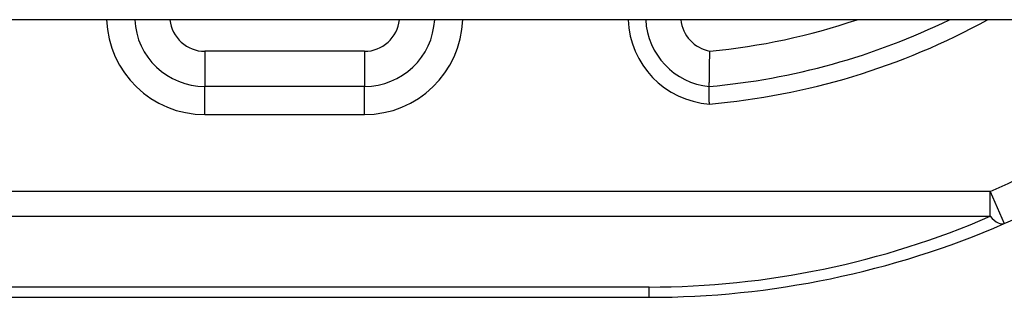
# Model space of a CAD drawing. Header units: inches. Extents: x 14 to 456, y 41 to 215.
# Tile 163 of 201: x 66.444 to 66.995, y 213.358 to 213.513. Entities that reach past the tile are written whole.
import ezdxf

# ---------------------------------------------------------------- set-up
doc = ezdxf.new("R2010")
doc.units = ezdxf.units.IN
doc.header["$MEASUREMENT"] = 0
doc.layers.add('Visible Edges(ANSI)', color=7, linetype='Continuous', lineweight=25)
doc.layers.add('Visible Tangent Edges(ANSI)', color=7, linetype='Continuous', lineweight=25)

msp = doc.modelspace()

# ---------------------------------------------------------------- linework, layer by layer
at = {"layer": 'Visible Edges(ANSI)'}
for p, q in [((109.5002228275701, 213.51324128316), (61.8952228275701, 213.5132412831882)), ((66.63677400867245, 213.4758515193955), (66.54739624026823, 213.4758515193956)), ((66.42989337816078, 213.3577412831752), (66.79622282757, 213.3577412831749))]:
    msp.add_line(p, q, dxfattribs=at)
at = {"layer": 'Visible Edges(ANSI)', "flags": 128}
for points in [[(66.82992361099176, 213.4758515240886), (66.82992370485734, 213.4758942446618), (66.82992408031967, 213.4760218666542), (66.82992478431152, 213.4762335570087), (66.82992586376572, 213.4765284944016), (66.82992741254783, 213.4769058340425), (66.82992947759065, 213.4773647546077), (66.82993210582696, 213.4779021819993), (66.82993553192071, 213.4785146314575), (66.82993989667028, 213.4791997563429), (66.82994538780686, 213.4799552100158), (66.82995219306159, 213.4807786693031), (66.82996050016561, 213.4816676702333), (66.82997049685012, 213.4826157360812), (66.82998246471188, 213.4836174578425), (66.82999663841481, 213.4846693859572), (66.83001329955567, 213.4857680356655), (66.83003277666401, 213.4869099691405), (66.83005535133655, 213.4880914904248), (66.83008121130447, 213.4893036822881), (66.83011068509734, 213.49054023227), (66.83014414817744, 213.4917971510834), (66.83018192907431, 213.493070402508), (66.83022440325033, 213.4943559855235), (66.83027189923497, 213.4956498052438)], [(66.82993792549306, 213.4659729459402), (66.82993459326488, 213.4666192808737), (66.82993154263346, 213.4672614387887), (66.82992886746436, 213.4678973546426), (66.82992647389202, 213.4685250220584), (66.82992445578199, 213.4691423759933), (66.82992276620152, 213.4697474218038), (66.82992140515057, 213.4703369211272), (66.82992037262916, 213.4709065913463), (66.8299196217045, 213.4714546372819), (66.82991915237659, 213.4719793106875), (66.82991891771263, 213.4724788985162), (66.82991891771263, 213.4729516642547), (66.8299191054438, 213.4733948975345), (66.82991948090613, 213.4738054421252), (66.82991990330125, 213.4741821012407), (66.82992046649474, 213.4745237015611), (66.82992102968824, 213.4748290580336), (66.82992159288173, 213.4750970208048), (66.82992215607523, 213.4753258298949), (66.82992262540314, 213.4755139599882), (66.82992304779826, 213.4756610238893), (66.829923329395, 213.4757665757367), (66.82992356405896, 213.4758302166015), (66.82992361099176, 213.4758515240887)]]:
    msp.add_lwpolyline(points, dxfattribs=at)
at = {"layer": 'Visible Edges(ANSI)'}
for centre, radius, start, end in [((66.54739624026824, 213.5152215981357), 0.0393700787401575, 182.8831943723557, 269.9999999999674), ((66.63677400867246, 213.5152215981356), 0.0393700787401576, 269.9999999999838, 357.1168056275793), ((66.83362440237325, 213.5150472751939), 0.0393700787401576, 182.629205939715, 264.6062335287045), ((66.79622282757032, 213.8577412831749), 0.3833738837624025, 275.0431406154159, 296.0252729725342), ((66.79622282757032, 213.8577412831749), 0.5, 293.4438709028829, 316.4489977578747), ((66.7962228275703, 213.857741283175), 0.5000000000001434, 269.9999999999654, 293.4438709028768)]:
    msp.add_arc(centre, radius, start, end, dxfattribs=at)
at = {"layer": 'Visible Tangent Edges(ANSI)'}
for p, q in [((66.54739624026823, 213.4955365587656), (66.54739624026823, 213.4758515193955)), ((66.63677400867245, 213.4955365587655), (66.54739624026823, 213.4955365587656)), ((66.63677400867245, 213.4955365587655), (66.63677400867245, 213.4758515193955)), ((66.54739624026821, 213.4601034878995), (66.54739624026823, 213.4758515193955)), ((66.63677400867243, 213.4601034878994), (66.63677400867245, 213.4758515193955)), ((66.54739624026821, 213.4601034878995), (66.63677400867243, 213.4601034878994)), ((66.98731637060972, 213.41707619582), (66.43008109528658, 213.4170761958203)), ((66.98731637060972, 213.41707619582), (66.9951480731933, 213.3990161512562)), ((66.9873163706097, 213.4031567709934), (66.98731637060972, 213.41707619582)), ((66.43008109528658, 213.4031567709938), (66.98731637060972, 213.4031567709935)), ((66.79622282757, 213.3635068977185), (66.42994875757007, 213.3635068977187)), ((66.79622282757, 213.3577412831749), (66.79622282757, 213.3635068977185))]:
    msp.add_line(p, q, dxfattribs=at)
for centre, radius, start, end in [((66.54739624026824, 213.5152215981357), 0.0551181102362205, 182.058998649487, 269.9999999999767), ((66.54739624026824, 213.5152215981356), 0.0196850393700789, 185.7737221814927, 269.9999999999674), ((66.63677400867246, 213.5152215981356), 0.0551181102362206, 269.9999999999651, 357.94100135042), ((66.63677400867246, 213.5152215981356), 0.0196850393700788, 269.9999999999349, 354.2262778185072), ((66.83362440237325, 213.5150472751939), 0.0492125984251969, 182.1030988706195, 265.7040176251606), ((66.83362440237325, 213.5150472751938), 0.0196850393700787, 185.2639687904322, 260.1943867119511), ((66.79622282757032, 213.8577412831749), 0.3932164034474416, 274.9186878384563, 298.8236316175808), ((66.79622282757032, 213.8577412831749), 0.3636888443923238, 275.3719837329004, 288.6949929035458), ((66.79622282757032, 213.8577412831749), 0.4803149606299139, 293.4438709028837, 314.1731113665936), ((66.7962228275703, 213.8438218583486), 0.4803149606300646, 269.9999999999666, 293.4438709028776)]:
    msp.add_arc(centre, radius, start, end, dxfattribs=at)
msp.add_ellipse((66.9873163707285, 213.4170761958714), major_axis=(0.0078317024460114, -0.0180600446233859), ratio=0.3696682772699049, start_param=5.418310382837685, end_param=6.283185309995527, dxfattribs=at)

doc.saveas('drawing.dxf')
